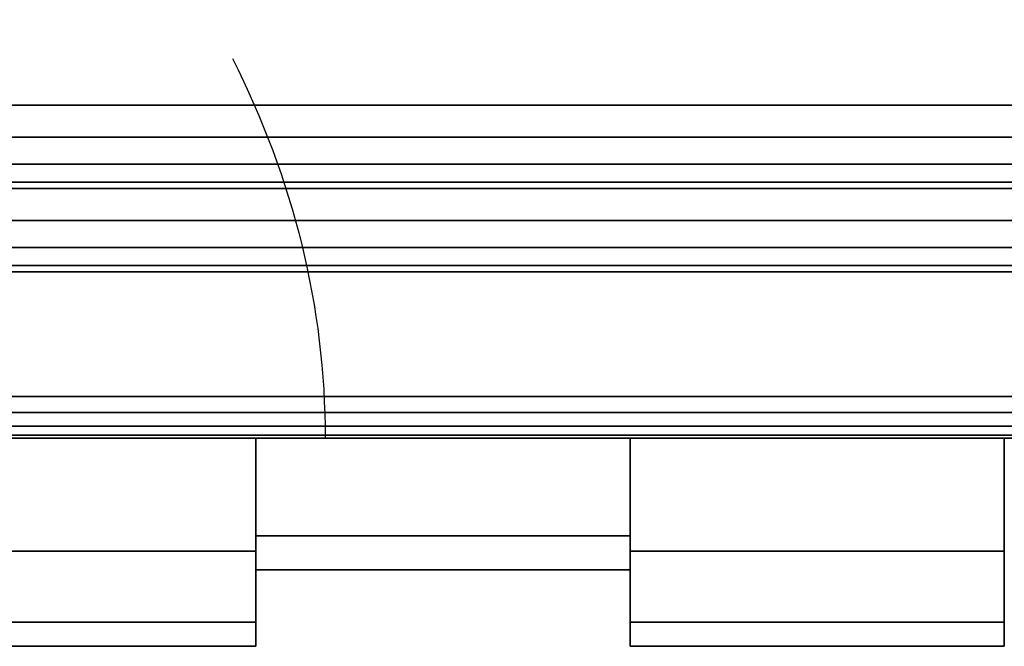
# Model space of a CAD drawing. Header units: millimetres. Extents: x -10 to 414, y -927 to 10.
# Tile 14 of 38: x 205.41 to 217.25, y -904.5 to -896.97. Entities that reach past the tile are written whole.
import ezdxf

# ---------------------------------------------------------------- set-up
doc = ezdxf.new("R2010")
doc.units = ezdxf.units.MM
doc.header["$MEASUREMENT"] = 0
for name, color, linetype, lineweight in [('0 Misc', 7, 'Continuous', 35), ('10 Raster Images', 7, 'Continuous', 35), ('5 Hatches', 7, 'Continuous', 35)]:
    doc.layers.add(name, color=color, linetype=linetype, lineweight=lineweight)

msp = doc.modelspace()

# ---------------------------------------------------------------- linework, layer by layer
at = {"layer": '0 Misc', "color": 160, "linetype": 'Continuous', "lineweight": 25}
for p, q in [((4, -898, 13.5), (396, -898, 13.5)), ((396, -898, 696), (4, -898, 696)), ((1, -899, 699), (399, -899, 699)), ((399, -899, 721), (1, -899, 721)), ((396, -899, 14.5), (4, -899, 14.5)), ((4, -899, 695), (396, -899, 695)), ((233.25, -899, 650), (166.75, -899, 650)), ((166.75, -899, 683), (233.25, -899, 683)), ((166.75, -899, 683), (396, -899, 695)), ((195, -899, 580), (396, -899, 695)), ((195, -899, 580), (235.722, -899, 650.392)), ((195, -899, 580), (233.25, -899, 650)), ((200, -899, 260), (396, -899, 695)), ((201.359, -899, 259.785), (396, -899, 695)), ((202.585, -899, 259.16), (396, -899, 695)), ((202.585, -899, 572.84), (396, -899, 695)), ((203.558, -899, 258.187), (396, -899, 695)), ((203.558, -899, 573.813), (396, -899, 695)), ((203.951, -899, 257.534), (396, -899, 695)), ((203.951, -899, 574.466), (396, -899, 695)), ((204.283, -899, 256.779), (396, -899, 695)), ((204.495, -899, 575.81), (396, -899, 695)), ((204.554, -899, 256), (396, -899, 14.5)), ((204.554, -899, 256), (396, -899, 695)), ((205, -899, 579), (396, -899, 695)), ((205, -899, 580), (396, -899, 695)), ((1, -900, 720), (399, -900, 720)), ((399, -900, 700), (1, -900, 700)), ((166.75, -901.5, 650), (233.25, -901.5, 650)), ((233.25, -901.5, 683), (166.75, -901.5, 683)), ((163.345, -902, 651.317), (236.655, -902, 651.317)), ((163.345, -902, 651.317), (238.553, -902, 652.697)), ((163.345, -902, 681.683), (236.655, -902, 681.683)), ((163.345, -902, 681.683), (234.423, -902, 682.408)), ((165.577, -902, 650.592), (234.423, -902, 650.592)), ((165.577, -902, 650.592), (236.655, -902, 651.317)), ((165.577, -902, 682.408), (234.423, -902, 682.408)), ((165.577, -902, 682.408), (233.25, -902, 682.5)), ((166.75, -902, 682.5), (233.25, -902, 682.5)), ((233.25, -902, 650.5), (166.75, -902, 650.5)), ((166.75, -902, 650.5), (234.423, -902, 650.592)), ((174, -902, 652.5), (238.553, -902, 652.697)), ((174, -902, 680.5), (238.553, -902, 680.303)), ((174, -902, 680.5), (236.655, -902, 681.683)), ((178.326, -902, 653.185), (238.553, -902, 652.697)), ((178.326, -902, 653.185), (239.933, -902, 654.595)), ((178.326, -902, 679.815), (239.933, -902, 678.405)), ((178.326, -902, 679.815), (238.553, -902, 680.303)), ((182.229, -902, 655.174), (239.933, -902, 654.595)), ((182.229, -902, 655.174), (240.658, -902, 656.827)), ((182.229, -902, 677.826), (240.75, -902, 675)), ((182.229, -902, 677.826), (240.658, -902, 676.173)), ((182.229, -902, 677.826), (239.933, -902, 678.405)), ((185.326, -902, 658.271), (240.658, -902, 656.827)), ((185.326, -902, 658.271), (240.75, -902, 658)), ((185.326, -902, 658.271), (226.25, -902, 660.25)), ((185.326, -902, 674.729), (240.75, -902, 675)), ((194.75, -902, 672.75), (240.75, -902, 675)), ((194.75, -902, 660.25), (226.25, -902, 660.25)), ((194.75, -902, 660.25), (221.75, -902, 660.25)), ((194.75, -902, 660.25), (217.25, -902, 660.25)), ((194.75, -902, 660.25), (212.75, -902, 660.25)), ((194.75, -902, 660.25), (208.25, -902, 660.25)), ((199.25, -902, 672.75), (240.75, -902, 675)), ((203.75, -902, 672.75), (208.25, -902, 672.75)), ((208.25, -902, 660.25), (203.75, -902, 660.25)), ((203.75, -902, 672.75), (240.75, -902, 675)), ((212.75, -902, 662.25), (208.25, -902, 662.25)), ((208.25, -902, 670.75), (212.75, -902, 670.75)), ((208.25, -902, 672.75), (208.25, -902, 670.75)), ((208.25, -902, 662.25), (208.25, -902, 660.25)), ((208.25, -903.411, 665.019), (208.25, -902, 660.25)), ((208.25, -902.644, 663.136), (208.25, -902, 660.25)), ((208.25, -902, 672.75), (208.25, -903.073, 669.022)), ((212.75, -902, 672.75), (208.25, -902, 672.75)), ((208.25, -902, 672.75), (240.75, -902, 675)), ((208.25, -902, 670.75), (212.75, -902, 672.75)), ((212.75, -902, 660.25), (208.25, -902, 660.25)), ((208.25, -902, 660.25), (212.75, -902, 662.25)), ((212.75, -902, 660.25), (212.75, -902, 662.25)), ((212.75, -902, 670.75), (212.75, -902, 672.75)), ((217.25, -902, 660.25), (212.75, -902, 660.25)), ((212.75, -902, 672.75), (217.25, -902, 672.75)), ((212.75, -903.073, 669.022), (212.75, -902, 672.75)), ((212.75, -902, 660.25), (212.75, -903.411, 665.019)), ((212.75, -902, 660.25), (212.75, -902.644, 663.136)), ((212.75, -902, 672.75), (240.75, -902, 675)), ((217.25, -902, 670.75), (221.75, -902, 670.75)), ((221.75, -902, 662.25), (217.25, -902, 662.25)), ((217.25, -902, 672.75), (217.25, -902, 670.75)), ((217.25, -902, 662.25), (217.25, -902, 660.25)), ((208.25, -903.073, 669.022), (208.25, -903.605, 670.437)), ((212.75, -903.073, 669.022), (212.75, -903.605, 670.437)), ((208.25, -903.411, 665.019), (208.25, -903.605, 662.563)), ((212.75, -903.411, 665.019), (212.75, -903.605, 662.563)), ((208.25, -903.605, 670.437), (208.25, -903.559, 667.048)), ((208.25, -903.559, 667.048), (208.25, -903.605, 662.563)), ((208.25, -904.418, 667.741), (208.25, -903.605, 662.563)), ((208.25, -903.605, 670.437), (208.25, -903.605, 662.563)), ((212.75, -903.605, 662.563), (212.75, -903.559, 667.048)), ((212.75, -903.559, 667.048), (212.75, -903.605, 670.437)), ((212.75, -904.418, 665.259), (212.75, -903.605, 670.437)), ((212.75, -903.605, 662.563), (212.75, -903.605, 670.437)), ((208.25, -904.5, 666.525), (208.25, -904.418, 665.259)), ((208.25, -904.418, 667.741), (208.25, -904.418, 665.259)), ((212.75, -904.5, 666.475), (212.75, -904.418, 667.741)), ((212.75, -904.418, 665.259), (212.75, -904.418, 667.741)), ((203.75, -904.5, 666.525), (208.25, -904.5, 666.525)), ((208.25, -904.5, 666.475), (203.75, -904.5, 666.475)), ((208.25, -904.5, 666.475), (208.25, -904.5, 666.525)), ((212.75, -904.5, 666.525), (217.25, -904.5, 666.525)), ((217.25, -904.5, 666.475), (212.75, -904.5, 666.475)), ((212.75, -904.5, 666.525), (212.75, -904.5, 666.475)), ((217.25, -904.5, 666.475), (217.25, -904.5, 666.525))]:
    msp.add_line(p, q, dxfattribs=at).dxf.unprotected_set("ltscale", 0)
at = {"layer": '0 Misc', "color": 160, "linetype": 'Continuous', "lineweight": 25, "extrusion": (0, 0.572254, -0.820077)}
msp.add_arc((-194.678, -594.883, -723.716), 14.406, 157.3019, 180, dxfattribs=at).dxf.unprotected_set("ltscale", 0)
at = {"layer": '0 Misc', "color": 160, "linetype": 'Continuous', "lineweight": 25, "extrusion": (1, 0, 0)}
for centre, radius, start, end in [((-897.082, 666.5, 208.25), 6.5, 139.1678, 220.8322), ((-895.5, 666.525, 212.75), 9, 136.2383, 180), ((-895.5, 666.475, 212.75), 9, 180, 223.7617), ((-897.082, 666.5, 217.25), 6.5, 139.1678, 220.8322)]:
    msp.add_arc(centre, radius, start, end, dxfattribs=at).dxf.unprotected_set("ltscale", 0)
at = {"layer": '0 Misc', "color": 160, "linetype": 'Continuous', "lineweight": 25, "extrusion": (-1, 0, 0)}
for centre, radius, start, end in [((895.5, 666.475, -208.25), 9, 316.2383, 0), ((895.5, 666.525, -208.25), 9, 0, 43.7617), ((897.082, 666.5, -212.75), 6.5, 319.1678, 40.8322), ((895.5, 666.475, -217.25), 9, 316.2383, 0), ((895.5, 666.525, -217.25), 9, 0, 43.7617)]:
    msp.add_arc(centre, radius, start, end, dxfattribs=at).dxf.unprotected_set("ltscale", 0)
at = {"layer": '0 Misc', "color": 7, "lineweight": 25}
for points in [[(399, -899, 699), (16.988, -881.156, 699), (17, -881, 699)], [(399, -899, 699), (17, -881, 699), (383.293, -881.707, 699)], [(399, -899, 699), (16.891, -881.454, 699), (16.988, -881.156, 699)], [(399, -899, 699), (16.707, -881.707, 699), (16.891, -881.454, 699)], [(399, -899, 699), (16.454, -881.891, 699), (16.707, -881.707, 699)], [(399, -899, 699), (16.156, -881.988, 699), (16.454, -881.891, 699)], [(1, -899, 699), (2, -882, 699), (399, -899, 699)], [(399, -899, 699), (2, -882, 699), (16, -882, 699)], [(399, -899, 699), (16, -882, 699), (16.156, -881.988, 699)]]:
    msp.add_3dface(points, dxfattribs=at)
at = {"layer": '0 Misc', "color": 5, "lineweight": 25}
for points, invisible_edges in [([(4, -898, 13.5), (396, -884, 13.5), (396, -898, 13.5)], 1), ([(4, -898, 13.5), (4, -884, 13.5), (396, -884, 13.5)], 12), ([(396, -898, 696), (4, -884, 696), (4, -898, 696)], 1), ([(396, -898, 696), (396, -884, 696), (4, -884, 696)], 12), ([(396, -898, 696), (4, -898.383, 695.924), (396, -898.383, 695.924)], 1), ([(396, -898, 696), (4, -898, 696), (4, -898.383, 695.924)], 12), ([(4, -898, 13.5), (396, -898.383, 13.576), (4, -898.383, 13.576)], 1), ([(4, -898, 13.5), (396, -898, 13.5), (396, -898.383, 13.576)], 12), ([(4, -898.707, 695.707), (396, -898.383, 695.924), (4, -898.383, 695.924)], 1), ([(4, -898.707, 695.707), (396, -898.707, 695.707), (396, -898.383, 695.924)], 12), ([(396, -898.707, 13.793), (4, -898.383, 13.576), (396, -898.383, 13.576)], 1), ([(396, -898.707, 13.793), (4, -898.707, 13.793), (4, -898.383, 13.576)], 12), ([(4, -898.924, 695.383), (396, -898.707, 695.707), (4, -898.707, 695.707)], 1), ([(4, -898.924, 695.383), (396, -898.924, 695.383), (396, -898.707, 695.707)], 12), ([(396, -898.924, 14.117), (4, -898.707, 13.793), (396, -898.707, 13.793)], 1), ([(396, -898.924, 14.117), (4, -898.924, 14.117), (4, -898.707, 13.793)], 12), ([(4, -899, 695), (396, -898.924, 695.383), (4, -898.924, 695.383)], 1), ([(4, -899, 695), (396, -899, 695), (396, -898.924, 695.383)], 12), ([(396, -899, 14.5), (4, -898.924, 14.117), (396, -898.924, 14.117)], 1), ([(396, -899, 14.5), (4, -899, 14.5), (4, -898.924, 14.117)], 12)]:
    msp.add_3dface(points, dxfattribs=dict(at, invisible_edges=invisible_edges))
at = {"layer": '0 Misc', "color": 7, "lineweight": 25}
for points, invisible_edges in [([(1, -899, 699), (399, -899.383, 699.076), (1, -899.383, 699.076)], 1), ([(1, -899, 699), (399, -899, 699), (399, -899.383, 699.076)], 12), ([(399, -899, 721), (1, -899.383, 720.924), (399, -899.383, 720.924)], 1), ([(399, -899, 721), (1, -899, 721), (1, -899.383, 720.924)], 12), ([(399, -899.707, 699.293), (1, -899.383, 699.076), (399, -899.383, 699.076)], 1), ([(399, -899.707, 699.293), (1, -899.707, 699.293), (1, -899.383, 699.076)], 12), ([(399, -899.383, 720.924), (1, -899.707, 720.707), (399, -899.707, 720.707)], 1), ([(399, -899.383, 720.924), (1, -899.383, 720.924), (1, -899.707, 720.707)], 12), ([(399, -899.924, 699.617), (1, -899.707, 699.293), (399, -899.707, 699.293)], 1), ([(399, -899.924, 699.617), (1, -899.924, 699.617), (1, -899.707, 699.293)], 12), ([(399, -899.707, 720.707), (1, -899.924, 720.383), (399, -899.924, 720.383)], 1), ([(399, -899.707, 720.707), (1, -899.707, 720.707), (1, -899.924, 720.383)], 12), ([(399, -900, 700), (1, -899.924, 699.617), (399, -899.924, 699.617)], 1), ([(399, -900, 700), (1, -900, 700), (1, -899.924, 699.617)], 12), ([(1, -900, 720), (399, -899.924, 720.383), (1, -899.924, 720.383)], 1), ([(1, -900, 720), (399, -900, 720), (399, -899.924, 720.383)], 12), ([(1, -900, 720), (399, -900, 700), (399, -900, 720)], 1), ([(1, -900, 720), (1, -900, 700), (399, -900, 700)], 12), ([(208.25, -904.5, 666.475), (203.75, -904.5, 666.525), (203.75, -904.5, 666.475)], 1), ([(208.25, -904.5, 666.475), (208.25, -904.5, 666.525), (203.75, -904.5, 666.525)], 12), ([(212.75, -904.5, 666.525), (217.25, -904.5, 666.475), (217.25, -904.5, 666.525)], 1), ([(212.75, -904.5, 666.525), (212.75, -904.5, 666.475), (217.25, -904.5, 666.475)], 12)]:
    msp.add_3dface(points, dxfattribs=dict(at, invisible_edges=invisible_edges))
at = {"layer": '0 Misc', "color": 5, "lineweight": 25}
for points in [[(396, -899, 14.5), (204.554, -899, 256), (4, -899, 14.5)], [(4, -899, 695), (166.75, -899, 683), (396, -899, 695)], [(233.25, -899, 683), (396, -899, 695), (166.75, -899, 683)], [(166.75, -899, 650), (195, -899, 580), (233.25, -899, 650)], [(205, -899, 580), (396, -899, 695), (195, -899, 580)], [(195, -899, 580), (396, -899, 695), (235.722, -899, 650.392)], [(195, -899, 580), (235.722, -899, 650.392), (233.25, -899, 650)], [(201.359, -899, 259.785), (396, -899, 695), (200, -899, 260)], [(200, -899, 260), (396, -899, 695), (202.585, -899, 572.84)], [(202.585, -899, 259.16), (396, -899, 695), (201.359, -899, 259.785)], [(203.558, -899, 258.187), (396, -899, 695), (202.585, -899, 259.16)], [(202.585, -899, 572.84), (396, -899, 695), (203.558, -899, 573.813)], [(203.951, -899, 257.534), (396, -899, 695), (203.558, -899, 258.187)], [(203.558, -899, 573.813), (396, -899, 695), (203.951, -899, 574.466)], [(204.283, -899, 256.779), (396, -899, 695), (203.951, -899, 257.534)], [(203.951, -899, 574.466), (396, -899, 695), (204.495, -899, 575.81)], [(204.554, -899, 256), (396, -899, 695), (204.283, -899, 256.779)], [(204.495, -899, 575.81), (396, -899, 695), (205, -899, 579)], [(204.554, -899, 256), (396, -899, 14.5), (396, -899, 695)], [(205, -899, 579), (396, -899, 695), (205, -899, 580)]]:
    msp.add_3dface(points, dxfattribs=at)
at = {"layer": '0 Misc', "color": 158, "lineweight": 25}
for points, invisible_edges in [([(166.75, -901.5, 650), (233.25, -899, 650), (233.25, -901.5, 650)], 1), ([(166.75, -901.5, 650), (166.75, -899, 650), (233.25, -899, 650)], 12), ([(233.25, -901.5, 683), (166.75, -899, 683), (166.75, -901.5, 683)], 1), ([(233.25, -901.5, 683), (233.25, -899, 683), (166.75, -899, 683)], 12), ([(166.75, -901.5, 650), (233.25, -901.691, 650.038), (166.75, -901.691, 650.038)], 1), ([(166.75, -901.5, 650), (233.25, -901.5, 650), (233.25, -901.691, 650.038)], 12), ([(233.25, -901.5, 683), (166.75, -901.691, 682.962), (233.25, -901.691, 682.962)], 1), ([(233.25, -901.5, 683), (166.75, -901.5, 683), (166.75, -901.691, 682.962)], 12), ([(233.25, -901.854, 650.146), (166.75, -901.691, 650.038), (233.25, -901.691, 650.038)], 1), ([(233.25, -901.854, 650.146), (166.75, -901.854, 650.146), (166.75, -901.691, 650.038)], 12), ([(233.25, -901.691, 682.962), (166.75, -901.854, 682.854), (233.25, -901.854, 682.854)], 1), ([(233.25, -901.691, 682.962), (166.75, -901.691, 682.962), (166.75, -901.854, 682.854)], 12), ([(233.25, -901.962, 650.309), (166.75, -901.854, 650.146), (233.25, -901.854, 650.146)], 1), ([(233.25, -901.962, 650.309), (166.75, -901.962, 650.309), (166.75, -901.854, 650.146)], 12), ([(233.25, -901.854, 682.854), (166.75, -901.962, 682.691), (233.25, -901.962, 682.691)], 1), ([(233.25, -901.854, 682.854), (166.75, -901.854, 682.854), (166.75, -901.962, 682.691)], 12), ([(233.25, -902, 650.5), (166.75, -901.962, 650.309), (233.25, -901.962, 650.309)], 1), ([(233.25, -902, 650.5), (166.75, -902, 650.5), (166.75, -901.962, 650.309)], 12), ([(166.75, -902, 682.5), (233.25, -901.962, 682.691), (166.75, -901.962, 682.691)], 1), ([(166.75, -902, 682.5), (233.25, -902, 682.5), (233.25, -901.962, 682.691)], 12), ([(208.25, -902, 672.75), (203.75, -903.358, 670.912), (208.25, -903.358, 670.912)], 1), ([(208.25, -902, 672.75), (203.75, -902, 672.75), (203.75, -903.358, 670.912)], 12), ([(203.75, -902, 660.25), (208.25, -903.358, 662.088), (203.75, -903.358, 662.088)], 1), ([(203.75, -902, 660.25), (208.25, -902, 660.25), (208.25, -903.358, 662.088)], 12), ([(208.25, -902, 662.25), (212.75, -903.174, 664.233), (208.25, -903.174, 664.233)], 1), ([(208.25, -902, 662.25), (212.75, -902, 662.25), (212.75, -903.174, 664.233)], 12), ([(212.75, -902, 670.75), (208.25, -903.174, 668.767), (212.75, -903.174, 668.767)], 1), ([(212.75, -902, 670.75), (208.25, -902, 670.75), (208.25, -903.174, 668.767)], 12), ([(212.75, -902, 660.25), (217.25, -903.358, 662.088), (212.75, -903.358, 662.088)], 1), ([(212.75, -902, 660.25), (217.25, -902, 660.25), (217.25, -903.358, 662.088)], 12), ([(217.25, -902, 672.75), (212.75, -903.358, 670.912), (217.25, -903.358, 670.912)], 1), ([(217.25, -902, 672.75), (212.75, -902, 672.75), (212.75, -903.358, 670.912)], 12), ([(212.75, -903.582, 666.5), (208.25, -903.174, 664.233), (212.75, -903.174, 664.233)], 1), ([(212.75, -903.582, 666.5), (208.25, -903.582, 666.5), (208.25, -903.174, 664.233)], 12), ([(212.75, -903.174, 668.767), (208.25, -903.582, 666.5), (212.75, -903.582, 666.5)], 1), ([(212.75, -903.174, 668.767), (208.25, -903.174, 668.767), (208.25, -903.582, 666.5)], 12), ([(203.75, -903.358, 670.912), (208.25, -904.21, 668.792), (208.25, -903.358, 670.912)], 1), ([(203.75, -903.358, 670.912), (203.75, -904.21, 668.792), (208.25, -904.21, 668.792)], 12), ([(208.25, -903.358, 662.088), (203.75, -904.21, 664.208), (203.75, -903.358, 662.088)], 1), ([(208.25, -903.358, 662.088), (208.25, -904.21, 664.208), (203.75, -904.21, 664.208)], 12), ([(217.25, -903.358, 662.088), (212.75, -904.21, 664.208), (212.75, -903.358, 662.088)], 1), ([(217.25, -903.358, 662.088), (217.25, -904.21, 664.208), (212.75, -904.21, 664.208)], 12), ([(212.75, -903.358, 670.912), (217.25, -904.21, 668.792), (217.25, -903.358, 670.912)], 1), ([(212.75, -903.358, 670.912), (212.75, -904.21, 668.792), (217.25, -904.21, 668.792)], 12), ([(208.25, -904.21, 668.792), (203.75, -904.5, 666.525), (208.25, -904.5, 666.525)], 1), ([(208.25, -904.21, 668.792), (203.75, -904.21, 668.792), (203.75, -904.5, 666.525)], 12), ([(203.75, -904.21, 664.208), (208.25, -904.5, 666.475), (203.75, -904.5, 666.475)], 1), ([(203.75, -904.21, 664.208), (208.25, -904.21, 664.208), (208.25, -904.5, 666.475)], 12), ([(212.75, -904.21, 664.208), (217.25, -904.5, 666.475), (212.75, -904.5, 666.475)], 1), ([(212.75, -904.21, 664.208), (217.25, -904.21, 664.208), (217.25, -904.5, 666.475)], 12), ([(217.25, -904.21, 668.792), (212.75, -904.5, 666.525), (217.25, -904.5, 666.525)], 1), ([(217.25, -904.21, 668.792), (212.75, -904.21, 668.792), (212.75, -904.5, 666.525)], 12)]:
    msp.add_3dface(points, dxfattribs=dict(at, invisible_edges=invisible_edges))
for points in [[(165.577, -902, 650.592), (236.655, -902, 651.317), (163.345, -902, 651.317)], [(163.345, -902, 651.317), (236.655, -902, 651.317), (238.553, -902, 652.697)], [(163.345, -902, 651.317), (238.553, -902, 652.697), (174, -902, 652.5)], [(163.345, -902, 681.683), (174, -902, 680.5), (236.655, -902, 681.683)], [(163.345, -902, 681.683), (236.655, -902, 681.683), (234.423, -902, 682.408)], [(163.345, -902, 681.683), (234.423, -902, 682.408), (165.577, -902, 682.408)], [(166.75, -902, 650.5), (234.423, -902, 650.592), (165.577, -902, 650.592)], [(165.577, -902, 650.592), (234.423, -902, 650.592), (236.655, -902, 651.317)], [(165.577, -902, 682.408), (234.423, -902, 682.408), (233.25, -902, 682.5)], [(165.577, -902, 682.408), (233.25, -902, 682.5), (166.75, -902, 682.5)], [(234.423, -902, 650.592), (166.75, -902, 650.5), (233.25, -902, 650.5)], [(174, -902, 652.5), (238.553, -902, 652.697), (178.326, -902, 653.185)], [(178.326, -902, 679.815), (238.553, -902, 680.303), (174, -902, 680.5)], [(174, -902, 680.5), (238.553, -902, 680.303), (236.655, -902, 681.683)], [(178.326, -902, 653.185), (238.553, -902, 652.697), (239.933, -902, 654.595)], [(178.326, -902, 653.185), (239.933, -902, 654.595), (182.229, -902, 655.174)], [(182.229, -902, 677.826), (239.933, -902, 678.405), (178.326, -902, 679.815)], [(178.326, -902, 679.815), (239.933, -902, 678.405), (238.553, -902, 680.303)], [(182.229, -902, 655.174), (239.933, -902, 654.595), (240.658, -902, 656.827)], [(182.229, -902, 655.174), (240.658, -902, 656.827), (185.326, -902, 658.271)], [(185.326, -902, 674.729), (240.75, -902, 675), (182.229, -902, 677.826)], [(182.229, -902, 677.826), (240.75, -902, 675), (240.658, -902, 676.173)], [(182.229, -902, 677.826), (240.658, -902, 676.173), (239.933, -902, 678.405)], [(185.326, -902, 658.271), (240.658, -902, 656.827), (240.75, -902, 658)], [(185.326, -902, 658.271), (240.75, -902, 658), (226.25, -902, 660.25)], [(194.75, -902, 672.75), (240.75, -902, 675), (185.326, -902, 674.729)], [(194.75, -902, 660.25), (185.326, -902, 658.271), (226.25, -902, 660.25)], [(199.25, -902, 672.75), (240.75, -902, 675), (194.75, -902, 672.75)], [(203.75, -902, 672.75), (240.75, -902, 675), (199.25, -902, 672.75)], [(208.25, -902, 672.75), (240.75, -902, 675), (203.75, -902, 672.75)], [(208.25, -903.411, 665.019), (208.25, -903.605, 662.563), (208.25, -902, 660.25)], [(208.25, -903.411, 665.019), (208.25, -902, 660.25), (208.25, -902.644, 663.136)], [(208.25, -902.644, 663.136), (208.25, -902, 660.25), (208.25, -902, 662.25)], [(208.25, -903.605, 670.437), (208.25, -903.073, 669.022), (208.25, -902, 672.75)], [(208.25, -902, 672.75), (208.25, -903.073, 669.022), (208.25, -902, 670.75)], [(212.75, -902, 672.75), (240.75, -902, 675), (208.25, -902, 672.75)], [(212.75, -902, 672.75), (208.25, -902, 670.75), (212.75, -902, 670.75)], [(208.25, -902, 670.75), (212.75, -902, 672.75), (208.25, -902, 672.75)], [(212.75, -902, 662.25), (208.25, -902, 660.25), (212.75, -902, 660.25)], [(208.25, -902, 660.25), (212.75, -902, 662.25), (208.25, -902, 662.25)], [(212.75, -903.073, 669.022), (212.75, -903.605, 670.437), (212.75, -902, 672.75)], [(212.75, -903.073, 669.022), (212.75, -902, 672.75), (212.75, -902, 670.75)], [(212.75, -903.605, 662.563), (212.75, -903.411, 665.019), (212.75, -902, 660.25)], [(212.75, -902, 660.25), (212.75, -903.411, 665.019), (212.75, -902.644, 663.136)], [(212.75, -902, 660.25), (212.75, -902.644, 663.136), (212.75, -902, 662.25)], [(217.25, -902, 672.75), (240.75, -902, 675), (212.75, -902, 672.75)], [(208.25, -903.073, 669.022), (208.25, -903.605, 670.437), (208.25, -903.559, 667.048)], [(212.75, -903.559, 667.048), (212.75, -903.605, 670.437), (212.75, -903.073, 669.022)], [(208.25, -903.559, 667.048), (208.25, -903.605, 662.563), (208.25, -903.411, 665.019)], [(212.75, -903.411, 665.019), (212.75, -903.605, 662.563), (212.75, -903.559, 667.048)], [(208.25, -903.605, 670.437), (208.25, -903.605, 662.563), (208.25, -903.559, 667.048)], [(208.25, -904.418, 667.741), (208.25, -904.418, 665.259), (208.25, -903.605, 662.563)], [(208.25, -904.418, 667.741), (208.25, -903.605, 662.563), (208.25, -903.605, 670.437)], [(212.75, -903.605, 662.563), (212.75, -903.605, 670.437), (212.75, -903.559, 667.048)], [(212.75, -904.418, 665.259), (212.75, -904.418, 667.741), (212.75, -903.605, 670.437)], [(212.75, -904.418, 665.259), (212.75, -903.605, 670.437), (212.75, -903.605, 662.563)], [(208.25, -904.418, 665.259), (208.25, -904.5, 666.525), (208.25, -904.5, 666.475)], [(208.25, -904.5, 666.525), (208.25, -904.418, 665.259), (208.25, -904.418, 667.741)], [(212.75, -904.418, 667.741), (212.75, -904.5, 666.475), (212.75, -904.5, 666.525)], [(212.75, -904.5, 666.475), (212.75, -904.418, 667.741), (212.75, -904.418, 665.259)]]:
    msp.add_3dface(points, dxfattribs=at)
at = {"layer": '10 Raster Images', "color": 160, "linetype": 'Continuous', "lineweight": 25}
for p, q in [((1, -899, 699), (399, -899, 699)), ((396, -899, 14.5), (4, -899, 14.5)), ((4, -899, 695), (396, -899, 695)), ((233.25, -899, 683), (166.75, -899, 683)), ((166.75, -899, 650), (233.25, -899, 650)), ((233.25, -902, 650.5), (166.75, -902, 650.5)), ((166.75, -902, 682.5), (233.25, -902, 682.5)), ((208.25, -902, 672.75), (203.75, -902, 672.75)), ((203.75, -902, 660.25), (208.25, -902, 660.25)), ((208.25, -902, 660.25), (208.25, -903.605, 662.563)), ((208.25, -902.644, 663.136), (208.25, -902, 662.25)), ((208.25, -902, 662.25), (208.25, -902, 660.25)), ((208.25, -903.605, 670.437), (208.25, -902, 672.75)), ((208.25, -902, 672.75), (208.25, -902, 670.75)), ((208.25, -902, 670.75), (208.25, -903.073, 669.022)), ((212.75, -902, 670.75), (208.25, -902, 670.75)), ((208.25, -902, 670.75), (208.25, -902, 672.75)), ((208.25, -902, 660.25), (208.25, -902, 662.25)), ((208.25, -902, 662.25), (212.75, -902, 662.25)), ((212.75, -902, 672.75), (212.75, -903.605, 670.437)), ((212.75, -903.073, 669.022), (212.75, -902, 670.75)), ((212.75, -902, 670.75), (212.75, -902, 672.75)), ((212.75, -903.605, 662.563), (212.75, -902, 660.25)), ((212.75, -902, 660.25), (212.75, -902, 662.25)), ((212.75, -902, 662.25), (212.75, -902.644, 663.136)), ((217.25, -902, 672.75), (212.75, -902, 672.75)), ((212.75, -902, 672.75), (212.75, -902, 670.75)), ((212.75, -902, 662.25), (212.75, -902, 660.25)), ((212.75, -902, 660.25), (217.25, -902, 660.25)), ((208.25, -903.411, 665.019), (208.25, -902.644, 663.136)), ((212.75, -902.644, 663.136), (212.75, -903.411, 665.019)), ((208.25, -903.073, 669.022), (208.25, -903.559, 667.048)), ((212.75, -903.559, 667.048), (212.75, -903.073, 669.022)), ((208.25, -903.559, 667.048), (208.25, -903.411, 665.019)), ((212.75, -903.411, 665.019), (212.75, -903.559, 667.048)), ((208.25, -903.605, 662.563), (208.25, -904.418, 665.259)), ((208.25, -904.418, 667.741), (208.25, -903.605, 670.437)), ((212.75, -903.605, 670.437), (212.75, -904.418, 667.741)), ((212.75, -904.418, 665.259), (212.75, -903.605, 662.563)), ((208.25, -904.418, 665.259), (208.25, -904.5, 666.475)), ((208.25, -904.5, 666.525), (208.25, -904.418, 667.741)), ((212.75, -904.418, 667.741), (212.75, -904.5, 666.525)), ((212.75, -904.5, 666.475), (212.75, -904.418, 665.259)), ((208.25, -904.5, 666.475), (208.25, -904.5, 666.525)), ((212.75, -904.5, 666.525), (212.75, -904.5, 666.475))]:
    msp.add_line(p, q, dxfattribs=at).dxf.unprotected_set("ltscale", 0)
at = {"layer": '5 Hatches', "color": 7, "lineweight": 25}
for points, invisible_edges in [([(399, -899, 721), (1, -1, 721), (1, -899, 721)], 1), ([(399, -899, 721), (399, -1, 721), (1, -1, 721)], 12)]:
    msp.add_3dface(points, dxfattribs=dict(at, invisible_edges=invisible_edges))

doc.saveas('drawing.dxf')
